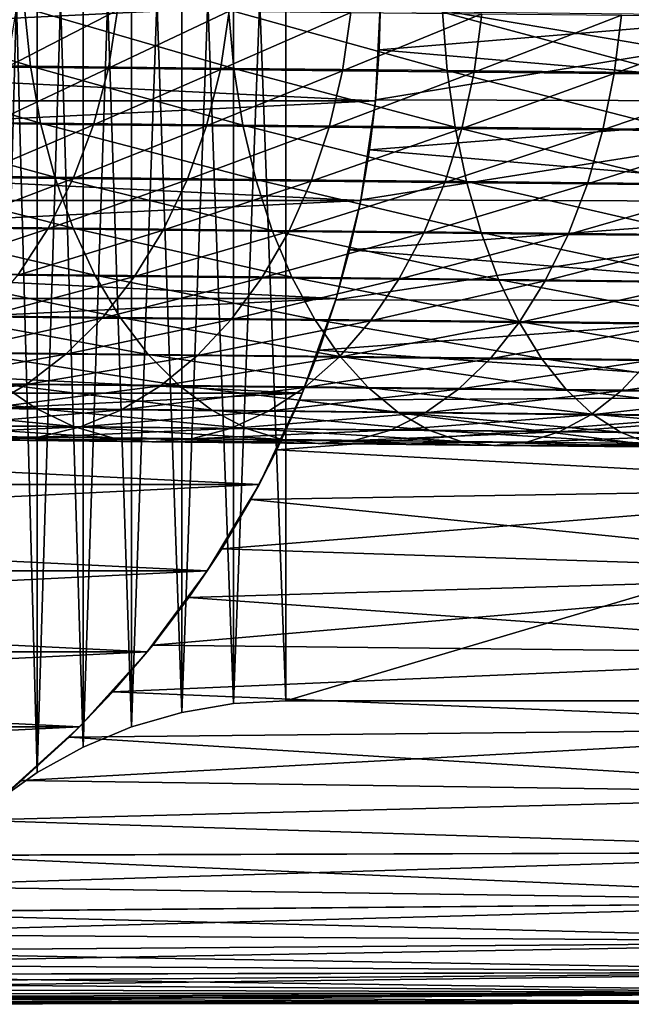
# Model space of a CAD drawing. Header units: metres. Extents: x -22 to 237, y -22 to 22.
# Tile 7 of 80: x 14 to 27, y -22 to 0. Entities that reach past the tile are written whole.
import ezdxf

# ---------------------------------------------------------------- set-up
doc = ezdxf.new("R2010")
doc.units = ezdxf.units.M
doc.layers.add('solid_KKK', color=7, linetype='CONTINUOUS')

msp = doc.modelspace()

# ---------------------------------------------------------------- linework, layer by layer
at = {"layer": 'solid_KKK'}
for points in [[(14.648143, -16.536873, 265.399994), (14.648143, 16.536873, 265.399994), (13.732801, 17.1875, 265.399994)], [(14.648143, -16.536873, 265.399994), (13.732801, 17.1875, 265.399994), (13.732801, -17.1875, 265.399994)], [(13.732801, -17.1875, 250.300003), (13.732801, 17.1875, 250.300003), (14.648143, 16.536873, 250.300003)], [(14.648143, -16.536873, 250.300003), (13.732801, -17.1875, 250.300003), (14.648143, 16.536873, 250.300003)], [(15.630599, -15.992977, 265.399994), (15.630599, 15.992977, 265.399994), (14.648143, 16.536873, 265.399994)], [(15.630599, -15.992977, 265.399994), (14.648143, 16.536873, 265.399994), (14.648143, -16.536873, 265.399994)], [(14.648143, -16.536873, 250.300003), (14.648143, 16.536873, 250.300003), (15.630599, 15.992977, 250.300003)], [(14.648143, -16.536873, 250.300003), (15.630599, 15.992977, 250.300003), (15.630599, -15.992977, 250.300003)], [(16.667795, -15.562707, 265.399994), (16.667795, 15.562707, 265.399994), (15.630599, 15.992977, 265.399994)], [(16.667795, -15.562707, 265.399994), (15.630599, 15.992977, 265.399994), (15.630599, -15.992977, 265.399994)], [(15.630599, -15.992977, 250.300003), (15.630599, 15.992977, 250.300003), (16.667795, 15.562707, 250.300003)], [(15.630599, -15.992977, 250.300003), (16.667795, 15.562707, 250.300003), (16.667795, -15.562707, 250.300003)], [(17.746687, -15.251418, 265.399994), (17.746687, 15.251418, 265.399994), (16.667795, 15.562707, 265.399994)], [(17.746687, -15.251418, 265.399994), (16.667795, 15.562707, 265.399994), (16.667795, -15.562707, 265.399994)], [(16.667795, -15.562707, 250.300003), (16.667795, 15.562707, 250.300003), (17.746687, 15.251418, 250.300003)], [(16.667795, -15.562707, 250.300003), (17.746687, 15.251418, 250.300003), (17.746687, -15.251418, 250.300003)], [(18.853741, -15.063069, 265.399994), (18.853741, 15.063069, 265.399994), (17.746687, 15.251418, 265.399994)], [(18.853741, -15.063069, 265.399994), (17.746687, 15.251418, 265.399994), (17.746687, -15.251418, 265.399994)], [(17.746687, -15.251418, 250.300003), (17.746687, 15.251418, 250.300003), (18.853741, 15.063069, 250.300003)], [(17.746687, -15.251418, 250.300003), (18.853741, 15.063069, 250.300003), (18.853741, -15.063069, 250.300003)], [(19.974985, -15, 265.399994), (19.974985, 15, 265.399994), (18.853741, 15.063069, 265.399994)], [(18.853741, -15.063069, 265.399994), (19.974985, -15, 265.399994), (18.853741, 15.063069, 265.399994)], [(18.853741, -15.063069, 250.300003), (18.853741, 15.063069, 250.300003), (19.974985, 15, 250.300003)], [(18.853741, -15.063069, 250.300003), (19.974985, 15, 250.300003), (19.974985, -15, 250.300003)], [(120.987495, -15, 265.399994), (120.987495, 15, 265.399994), (19.974985, 15, 265.399994)], [(120.987495, -15, 265.399994), (19.974985, 15, 265.399994), (19.974985, -15, 265.399994)], [(19.974985, -15, 250.300003), (19.974985, 15, 250.300003), (120.987495, 15, 250.300003)], [(19.974985, -15, 250.300003), (120.987495, 15, 250.300003), (120.987495, -15, 250.300003)], [(21.894051, -2.156286), (-22, 0), (22, 0)], [(21.894051, -2.156286), (-21.894051, -2.156286), (-22, 0)], [(-21.894051, -2.156286, 250), (22, 0, 250), (-22, 0, 250)], [(-21.894051, -2.156286, 250), (21.894051, -2.156286, 250), (22, 0, 250)], [(21.895966, -2.136978, 130.606461), (21.894051, -2.156286), (22, 0)], [(21.894051, -2.156286, 250), (22, 0, 173.5), (22, 0, 250)], [(21.9741, -1.067207, 173.473495), (22, 0, 173.5), (21.894051, -2.156286, 250)], [(21.974102, -1.067182, 130.526505), (21.895966, -2.136978, 130.606461), (22, 0)], [(34.900002, 0, 173.5), (22, 0, 173.5), (21.9741, -1.067207, 173.473495)], [(21.974102, -1.067182, 130.526505), (22, 0), (22, 0, 130.5)], [(34.900002, -2.175116, 130.610306), (21.974102, -1.067182, 130.526505), (22, 0, 130.5)], [(34.900002, -2.175116, 130.610306), (22, 0, 130.5), (34.900002, 0, 130.5)], [(14.503573, -1.417362, 625.394958), (14.378268, -0.166975, 625.57312), (10.245622, -0.124031, 622.121948)], [(10.383268, -1.374546, 621.954163), (14.503573, -1.417362, 625.394958), (10.245622, -0.124031, 622.121948)], [(14.206004, -0.189923, 594.68927), (16.371635, -0.212683, 597.927734), (13.998571, -1.436297, 594.809387)], [(18.858837, -1.46253, 628.533081), (18.746574, -0.212279, 628.720642), (14.378268, -0.166975, 625.57312)], [(14.503573, -1.417362, 625.394958), (18.858837, -1.46253, 628.533081), (14.378268, -0.166975, 625.57312)], [(34.900002, 0, 173.5), (21.9741, -1.067207, 173.473495), (21.89596, -2.137042, 173.393524)], [(34.900002, -2.175116, 173.389694), (34.900002, 0, 173.5), (21.89596, -2.137042, 173.393524)], [(16.371635, -0.212683, 597.927734), (16.173283, -1.459152, 598.061462), (13.998571, -1.436297, 594.809387)], [(16.371635, -0.212683, 597.927734), (18.762766, -0.237723, 601.003479), (16.173283, -1.459152, 598.061462)], [(18.762766, -0.237723, 601.003479), (18.574442, -1.484298, 601.150085), (16.173283, -1.459152, 598.061462)], [(18.762766, -0.237723, 601.003479), (21.367216, -0.264917, 603.900757), (18.574442, -1.484298, 601.150085)], [(21.367216, -0.264917, 603.900757), (21.189812, -1.511605, 604.059509), (18.574442, -1.484298, 601.150085)], [(23.426863, -1.509821, 631.352539), (23.328283, -0.259711, 631.548523), (18.746574, -0.212279, 628.720642)], [(18.858837, -1.46253, 628.533081), (23.426863, -1.509821, 631.352539), (18.746574, -0.212279, 628.720642)], [(21.367216, -0.264917, 603.900757), (24.171709, -0.294124, 606.604919), (21.189812, -1.511605, 604.059509)], [(24.171709, -0.294124, 606.604919), (24.006065, -1.540935, 606.774963), (21.189812, -1.511605, 604.059509)], [(28.184374, -1.558992, 633.838867), (28.100044, -0.30903, 634.042297), (23.328283, -0.259711, 631.548523)], [(23.426863, -1.509821, 631.352539), (28.184374, -1.558992, 633.838867), (23.328283, -0.259711, 631.548523)], [(24.171709, -0.294124, 606.604919), (27.161957, -0.325197, 609.102051), (24.006065, -1.540935, 606.774963)], [(27.161957, -0.325197, 609.102051), (27.008852, -1.572138, 609.282593), (24.006065, -1.540935, 606.774963)], [(27.161957, -0.325197, 609.102051), (30.322721, -0.357977, 611.379456), (27.008852, -1.572138, 609.282593)], [(30.322721, -0.357977, 611.379456), (30.182871, -1.605056, 611.56958), (27.008852, -1.572138, 609.282593)], [(21.89596, -2.137042, 173.393524), (21.9741, -1.067207, 173.473495), (21.894051, -2.156286, 250)], [(34.900002, -2.175116, 130.610306), (21.895966, -2.136978, 130.606461), (21.974102, -1.067182, 130.526505)], [(14.720646, -2.632364, 625.09906), (14.503573, -1.417362, 625.394958), (10.383268, -1.374546, 621.954163)], [(10.620848, -2.589761, 621.675354), (14.720646, -2.632364, 625.09906), (10.383268, -1.374546, 621.954163)], [(13.998571, -1.436297, 594.809387), (16.173283, -1.459152, 598.061462), (13.664824, -2.644655, 595.007874)], [(16.173283, -1.459152, 598.061462), (15.854527, -2.667668, 598.282349), (13.664824, -2.644655, 595.007874)], [(19.054232, -2.677307, 628.221619), (18.858837, -1.46253, 628.533081), (14.503573, -1.417362, 625.394958)], [(14.720646, -2.632364, 625.09906), (19.054232, -2.677307, 628.221619), (14.503573, -1.417362, 625.394958)], [(16.173283, -1.459152, 598.061462), (18.574442, -1.484298, 601.150085), (15.854527, -2.667668, 598.282349)], [(23.599522, -2.724362, 631.026978), (23.426863, -1.509821, 631.352539), (18.858837, -1.46253, 628.533081)], [(19.054232, -2.677307, 628.221619), (23.599522, -2.724362, 631.026978), (18.858837, -1.46253, 628.533081)], [(18.574442, -1.484298, 601.150085), (18.27224, -2.692986, 601.392273), (15.854527, -2.667668, 598.282349)], [(18.574442, -1.484298, 601.150085), (21.189812, -1.511605, 604.059509), (18.27224, -2.692986, 601.392273)], [(21.189812, -1.511605, 604.059509), (20.90564, -2.720482, 604.321777), (18.27224, -2.692986, 601.392273)], [(21.189812, -1.511605, 604.059509), (24.006065, -1.540935, 606.774963), (20.90564, -2.720482, 604.321777)], [(24.006065, -1.540935, 606.774963), (23.741306, -2.750014, 607.055969), (20.90564, -2.720482, 604.321777)], [(28.333353, -2.773289, 633.500916), (28.184374, -1.558992, 633.838867), (23.426863, -1.509821, 631.352539)], [(23.599522, -2.724362, 631.026978), (28.333353, -2.773289, 633.500916), (23.426863, -1.509821, 631.352539)], [(24.006065, -1.540935, 606.774963), (27.008852, -1.572138, 609.282593), (23.741306, -2.750014, 607.055969)], [(27.008852, -1.572138, 609.282593), (26.764793, -2.781433, 609.580872), (23.741306, -2.750014, 607.055969)], [(27.008852, -1.572138, 609.282593), (30.182871, -1.605056, 611.56958), (26.764793, -2.781433, 609.580872)], [(30.182871, -1.605056, 611.56958), (29.960693, -2.814577, 611.883606), (26.764793, -2.781433, 609.580872)], [(21.5772, -4.292398), (-21.5772, -4.292398), (-21.894051, -2.156286)], [(21.894051, -2.156286), (21.5772, -4.292398), (-21.894051, -2.156286)], [(-21.894051, -2.156286, 250), (-21.5772, -4.292398, 250), (21.894051, -2.156286, 250)], [(-21.5772, -4.292398, 250), (21.5772, -4.292398, 250), (21.894051, -2.156286, 250)], [(21.580101, -4.277758, 130.929871), (21.5772, -4.292398), (21.894051, -2.156286)], [(21.765015, -3.206895, 173.259476), (21.894051, -2.156286, 250), (21.5772, -4.292398, 250)], [(34.900002, -2.175116, 173.389694), (21.765015, -3.206895, 173.259476), (21.580076, -4.277884, 173.070099)], [(34.900002, -4.327912, 173.059891), (34.900002, -2.175116, 173.389694), (21.580076, -4.277884, 173.070099)], [(21.76503, -3.206783, 130.740494), (21.580101, -4.277758, 130.929871), (21.894051, -2.156286)], [(21.765015, -3.206895, 173.259476), (21.89596, -2.137042, 173.393524), (21.894051, -2.156286, 250)], [(34.900002, -2.175116, 173.389694), (21.89596, -2.137042, 173.393524), (21.765015, -3.206895, 173.259476)], [(21.895966, -2.136978, 130.606461), (21.76503, -3.206783, 130.740494), (21.894051, -2.156286)], [(34.900002, -2.175116, 130.610306), (21.76503, -3.206783, 130.740494), (21.895966, -2.136978, 130.606461)], [(34.900002, -2.175116, 130.610306), (34.900002, -4.327912, 130.940109), (21.76503, -3.206783, 130.740494)], [(15.026313, -3.794228, 624.689758), (14.720646, -2.632364, 625.09906), (10.620848, -2.589761, 621.675354)], [(10.95489, -3.75192, 621.289734), (15.026313, -3.794228, 624.689758), (10.620848, -2.589761, 621.675354)], [(13.664824, -2.644655, 595.007874), (15.854527, -2.667668, 598.282349), (13.209639, -3.797342, 595.281738)], [(15.854527, -2.667668, 598.282349), (15.420026, -3.820572, 598.587158), (13.209639, -3.797342, 595.281738)], [(19.329905, -3.838861, 627.790649), (19.054232, -2.677307, 628.221619), (14.720646, -2.632364, 625.09906)], [(15.026313, -3.794228, 624.689758), (19.329905, -3.838861, 627.790649), (14.720646, -2.632364, 625.09906)], [(15.854527, -2.667668, 598.282349), (18.27224, -2.692986, 601.392273), (15.420026, -3.820572, 598.587158)], [(18.27224, -2.692986, 601.392273), (17.860575, -3.84613, 601.726501), (15.420026, -3.820572, 598.587158)], [(18.27224, -2.692986, 601.392273), (20.90564, -2.720482, 604.321777), (17.860575, -3.84613, 601.726501)], [(20.90564, -2.720482, 604.321777), (20.518848, -3.873885, 604.683655), (17.860575, -3.84613, 601.726501)], [(23.843737, -3.88559, 630.576599), (23.599522, -2.724362, 631.026978), (19.054232, -2.677307, 628.221619)], [(19.329905, -3.838861, 627.790649), (23.843737, -3.88559, 630.576599), (19.054232, -2.677307, 628.221619)], [(20.90564, -2.720482, 604.321777), (23.741306, -2.750014, 607.055969), (20.518848, -3.873885, 604.683655)], [(28.544806, -3.934179, 633.033447), (28.333353, -2.773289, 633.500916), (23.599522, -2.724362, 631.026978)], [(23.843737, -3.88559, 630.576599), (28.544806, -3.934179, 633.033447), (23.599522, -2.724362, 631.026978)], [(23.741306, -2.750014, 607.055969), (23.381302, -3.903697, 607.443665), (20.518848, -3.873885, 604.683655)], [(23.741306, -2.750014, 607.055969), (26.764793, -2.781433, 609.580872), (23.381302, -3.903697, 607.443665)], [(26.764793, -2.781433, 609.580872), (26.43335, -3.935412, 609.992432), (23.381302, -3.903697, 607.443665)], [(26.764793, -2.781433, 609.580872), (29.960693, -2.814577, 611.883606), (26.43335, -3.935412, 609.992432)], [(29.960693, -2.814577, 611.883606), (29.659435, -3.968869, 612.316895), (26.43335, -3.935412, 609.992432)], [(21.580076, -4.277884, 173.070099), (21.765015, -3.206895, 173.259476), (21.5772, -4.292398, 250)], [(34.900002, -4.327912, 130.940109), (21.580101, -4.277758, 130.929871), (21.76503, -3.206783, 130.740494)], [(15.416108, -4.885979, 624.172974), (15.026313, -3.794228, 624.689758), (10.95489, -3.75192, 621.289734)], [(11.380513, -4.844043, 620.802856), (15.416108, -4.885979, 624.172974), (10.95489, -3.75192, 621.289734)], [(19.681828, -4.930218, 627.246582), (19.329905, -3.838861, 627.790649), (15.026313, -3.794228, 624.689758)], [(15.416108, -4.885979, 624.172974), (19.681828, -4.930218, 627.246582), (15.026313, -3.794228, 624.689758)], [(13.209639, -3.797342, 595.281738), (15.420026, -3.820572, 598.587158), (12.639667, -4.877516, 595.627075)], [(15.420026, -3.820572, 598.587158), (14.876126, -4.90102, 598.971497), (12.639667, -4.877516, 595.627075)], [(15.420026, -3.820572, 598.587158), (17.860575, -3.84613, 601.726501), (14.876126, -4.90102, 598.971497)], [(17.860575, -3.84613, 601.726501), (17.345463, -4.926879, 602.147827), (14.876126, -4.90102, 598.971497)], [(17.860575, -3.84613, 601.726501), (20.518848, -3.873885, 604.683655), (17.345463, -4.926879, 602.147827)], [(20.518848, -3.873885, 604.683655), (20.035093, -4.954962, 605.139893), (17.345463, -4.926879, 602.147827)], [(24.155937, -4.976537, 630.008057), (23.843737, -3.88559, 630.576599), (19.329905, -3.838861, 627.790649)], [(19.681828, -4.930218, 627.246582), (24.155937, -4.976537, 630.008057), (19.329905, -3.838861, 627.790649)], [(20.518848, -3.873885, 604.683655), (23.381302, -3.903697, 607.443665), (20.035093, -4.954962, 605.139893)], [(23.381302, -3.903697, 607.443665), (22.931313, -4.985125, 607.932434), (20.035093, -4.954962, 605.139893)], [(23.381302, -3.903697, 607.443665), (26.43335, -3.935412, 609.992432), (22.931313, -4.985125, 607.932434)], [(26.43335, -3.935412, 609.992432), (26.01936, -5.017214, 610.511292), (22.931313, -4.985125, 607.932434)], [(28.815638, -5.024697, 632.443237), (28.544806, -3.934179, 633.033447), (23.843737, -3.88559, 630.576599)], [(24.155937, -4.976537, 630.008057), (28.815638, -5.024697, 632.443237), (23.843737, -3.88559, 630.576599)], [(26.43335, -3.935412, 609.992432), (29.659435, -3.968869, 612.316895), (26.01936, -5.017214, 610.511292)], [(29.659435, -3.968869, 612.316895), (29.283501, -5.051066, 612.86322), (26.01936, -5.017214, 610.511292)], [(21.052748, -6.386015), (-21.052748, -6.386015), (-21.5772, -4.292398)], [(21.5772, -4.292398), (21.052748, -6.386015), (-21.5772, -4.292398)], [(-21.5772, -4.292398, 250), (-21.052748, -6.386015, 250), (21.5772, -4.292398, 250)], [(-21.052748, -6.386015, 250), (21.052748, -6.386015, 250), (21.5772, -4.292398, 250)], [(34.900002, -4.327912, 173.059891), (21.339584, -5.349967, 172.82373), (21.042343, -6.420264, 172.518997)], [(34.900002, -6.436298, 172.513992), (34.900002, -4.327912, 173.059891), (21.042343, -6.420264, 172.518997)], [(21.339628, -5.349791, 131.176239), (21.052748, -6.386015), (21.5772, -4.292398)], [(21.339584, -5.349967, 172.82373), (21.5772, -4.292398, 250), (21.052748, -6.386015, 250)], [(21.339584, -5.349967, 172.82373), (21.580076, -4.277884, 173.070099), (21.5772, -4.292398, 250)], [(34.900002, -4.327912, 173.059891), (21.580076, -4.277884, 173.070099), (21.339584, -5.349967, 172.82373)], [(21.580101, -4.277758, 130.929871), (21.339628, -5.349791, 131.176239), (21.5772, -4.292398)], [(34.900002, -4.327912, 130.940109), (21.339628, -5.349791, 131.176239), (21.580101, -4.277758, 130.929871)], [(34.900002, -4.327912, 130.940109), (34.900002, -6.436298, 131.486008), (21.339628, -5.349791, 131.176239)], [(15.884336, -5.891663, 623.556335), (15.416108, -4.885979, 624.172974), (11.380513, -4.844043, 620.802856)], [(11.8915, -5.850172, 620.221924), (15.884336, -5.891663, 623.556335), (11.380513, -4.844043, 620.802856)], [(12.639667, -4.877516, 595.627075), (14.876126, -4.90102, 598.971497), (11.963235, -5.869393, 596.038818)], [(14.876126, -4.90102, 598.971497), (14.230777, -5.893224, 599.429749), (11.963235, -5.869393, 596.038818)], [(14.876126, -4.90102, 598.971497), (17.345463, -4.926879, 602.147827), (14.230777, -5.893224, 599.429749)], [(17.345463, -4.926879, 602.147827), (16.734432, -5.919442, 602.650208), (14.230777, -5.893224, 599.429749)], [(20.10486, -5.935434, 626.597351), (19.681828, -4.930218, 627.246582), (15.416108, -4.885979, 624.172974)], [(15.884336, -5.891663, 623.556335), (20.10486, -5.935434, 626.597351), (15.416108, -4.885979, 624.172974)], [(17.345463, -4.926879, 602.147827), (20.035093, -4.954962, 605.139893), (16.734432, -5.919442, 602.650208)], [(20.035093, -4.954962, 605.139893), (19.461441, -5.947915, 605.683838), (16.734432, -5.919442, 602.650208)], [(20.035093, -4.954962, 605.139893), (22.931313, -4.985125, 607.932434), (19.461441, -5.947915, 605.683838)], [(22.931313, -4.985125, 607.932434), (22.397911, -5.978497, 608.515198), (19.461441, -5.947915, 605.683838)], [(24.531567, -5.981262, 629.32959), (24.155937, -4.976537, 630.008057), (19.681828, -4.930218, 627.246582)], [(20.10486, -5.935434, 626.597351), (24.531567, -5.981262, 629.32959), (19.681828, -4.930218, 627.246582)], [(22.931313, -4.985125, 607.932434), (26.01936, -5.017214, 610.511292), (22.397911, -5.978497, 608.515198)], [(26.01936, -5.017214, 610.511292), (25.528875, -6.011033, 611.129883), (22.397911, -5.978497, 608.515198)], [(29.141895, -6.028912, 631.738953), (28.815638, -5.024697, 632.443237), (24.155937, -4.976537, 630.008057)], [(24.531567, -5.981262, 629.32959), (29.141895, -6.028912, 631.738953), (24.155937, -4.976537, 630.008057)], [(26.01936, -5.017214, 610.511292), (29.283501, -5.051066, 612.86322), (25.528875, -6.011033, 611.129883)], [(29.283501, -5.051066, 612.86322), (28.838379, -6.045355, 613.514465), (25.528875, -6.011033, 611.129883)], [(21.042343, -6.420264, 172.518997), (21.339584, -5.349967, 172.82373), (21.052748, -6.386015, 250)], [(21.339628, -5.349791, 131.176239), (21.042414, -6.420032, 131.480927), (21.052748, -6.386015)], [(34.900002, -6.436298, 131.486008), (21.042414, -6.420032, 131.480927), (21.339628, -5.349791, 131.176239)], [(16.424154, -6.796587, 622.848816), (15.884336, -5.891663, 623.556335), (11.8915, -5.850172, 620.221924)], [(12.480381, -6.755605, 619.555359), (16.424154, -6.796587, 622.848816), (11.8915, -5.850172, 620.221924)], [(14.230777, -5.893224, 599.429749), (16.734432, -5.919442, 602.650208), (13.493406, -6.782686, 599.955139)], [(20.592819, -6.83982, 625.852478), (20.10486, -5.935434, 626.597351), (15.884336, -5.891663, 623.556335)], [(16.424154, -6.796587, 622.848816), (20.592819, -6.83982, 625.852478), (15.884336, -5.891663, 623.556335)], [(16.734432, -5.919442, 602.650208), (16.036407, -6.809317, 603.226196), (13.493406, -6.782686, 599.955139)], [(16.734432, -5.919442, 602.650208), (19.461441, -5.947915, 605.683838), (16.036407, -6.809317, 603.226196)], [(19.461441, -5.947915, 605.683838), (18.806274, -6.838237, 606.307556), (16.036407, -6.809317, 603.226196)], [(19.461441, -5.947915, 605.683838), (22.397911, -5.978497, 608.515198), (18.806274, -6.838237, 606.307556)], [(22.397911, -5.978497, 608.515198), (21.788893, -6.8693, 609.183411), (18.806274, -6.838237, 606.307556)], [(24.965132, -6.885085, 628.551086), (24.531567, -5.981262, 629.32959), (20.10486, -5.935434, 626.597351)], [(20.592819, -6.83982, 625.852478), (24.965132, -6.885085, 628.551086), (20.10486, -5.935434, 626.597351)], [(22.397911, -5.978497, 608.515198), (25.528875, -6.011033, 611.129883), (21.788893, -6.8693, 609.183411)], [(25.528875, -6.011033, 611.129883), (24.969061, -6.902346, 611.839111), (21.788893, -6.8693, 609.183411)], [(29.518812, -6.93215, 630.930908), (29.141895, -6.028912, 631.738953), (24.531567, -5.981262, 629.32959)], [(24.965132, -6.885085, 628.551086), (29.518812, -6.93215, 630.930908), (24.531567, -5.981262, 629.32959)], [(25.528875, -6.011033, 611.129883), (28.838379, -6.045355, 613.514465), (24.969061, -6.902346, 611.839111)], [(28.838379, -6.045355, 613.514465), (28.330576, -6.937209, 614.26123), (24.969061, -6.902346, 611.839111)], [(20.325174, -8.419493), (-20.325174, -8.419493), (-21.052748, -6.386015)], [(21.052748, -6.386015), (20.325174, -8.419493), (-21.052748, -6.386015)], [(-21.052748, -6.386015, 250), (-20.325174, -8.419493, 250), (21.052748, -6.386015, 250)], [(-20.325174, -8.419493, 250), (20.325174, -8.419493, 250), (21.052748, -6.386015, 250)], [(20.68503, -7.491963, 131.847595), (20.325174, -8.419493), (21.052748, -6.386015)], [(21.042343, -6.420264, 172.518997), (21.052748, -6.386015, 250), (20.325174, -8.419493, 250)], [(20.684944, -7.492202, 172.152313), (21.042343, -6.420264, 172.518997), (20.325174, -8.419493, 250)], [(34.900002, -6.436298, 172.513992), (21.042343, -6.420264, 172.518997), (20.684944, -7.492202, 172.152313)], [(34.900002, -8.47864, 171.757599), (34.900002, -6.436298, 172.513992), (20.684944, -7.492202, 172.152313)], [(21.042414, -6.420032, 131.480927), (20.68503, -7.491963, 131.847595), (21.052748, -6.386015)], [(34.900002, -6.436298, 131.486008), (20.68503, -7.491963, 131.847595), (21.042414, -6.420032, 131.480927)], [(34.900002, -6.436298, 131.486008), (34.900002, -8.47864, 132.242401), (20.68503, -7.491963, 131.847595)], [(17.027678, -7.587528, 622.06073), (16.424154, -6.796587, 622.848816), (12.480381, -6.755605, 619.555359)], [(13.138554, -7.547115, 618.812927), (17.027678, -7.587528, 622.06073), (12.480381, -6.755605, 619.555359)], [(13.493406, -6.782686, 599.955139), (16.036407, -6.809317, 603.226196), (12.674789, -7.556411, 600.540039)], [(16.036407, -6.809317, 603.226196), (15.261591, -7.5835, 603.867493), (12.674789, -7.556411, 600.540039)], [(16.036407, -6.809317, 603.226196), (18.806274, -6.838237, 606.307556), (15.261591, -7.5835, 603.867493)], [(18.806274, -6.838237, 606.307556), (18.079165, -7.612919, 607.001831), (15.261591, -7.5835, 603.867493)], [(21.138577, -7.630162, 625.022766), (20.592819, -6.83982, 625.852478), (16.424154, -6.796587, 622.848816)], [(17.027678, -7.587528, 622.06073), (21.138577, -7.630162, 625.022766), (16.424154, -6.796587, 622.848816)], [(18.806274, -6.838237, 606.307556), (21.788893, -6.8693, 609.183411), (18.079165, -7.612919, 607.001831)], [(21.788893, -6.8693, 609.183411), (21.113153, -7.644516, 609.927246), (18.079165, -7.612919, 607.001831)], [(25.4503, -7.674799, 627.68396), (24.965132, -6.885085, 628.551086), (20.592819, -6.83982, 625.852478)], [(21.138577, -7.630162, 625.022766), (25.4503, -7.674799, 627.68396), (20.592819, -6.83982, 625.852478)], [(21.788893, -6.8693, 609.183411), (24.969061, -6.902346, 611.839111), (21.113153, -7.644516, 609.927246)], [(24.969061, -6.902346, 611.839111), (24.348099, -7.678133, 612.628723), (21.113153, -7.644516, 609.927246)], [(24.969061, -6.902346, 611.839111), (28.330576, -6.937209, 614.26123), (24.348099, -7.678133, 612.628723)], [(28.330576, -6.937209, 614.26123), (27.767511, -7.713595, 615.092529), (24.348099, -7.678133, 612.628723)], [(29.940878, -7.721212, 630.030823), (29.518812, -6.93215, 630.930908), (24.965132, -6.885085, 628.551086)], [(25.4503, -7.674799, 627.68396), (29.940878, -7.721212, 630.030823), (24.965132, -6.885085, 628.551086)], [(12.674789, -7.556411, 600.540039), (15.261591, -7.5835, 603.867493), (11.786886, -8.203094, 601.175903)], [(15.261591, -7.5835, 603.867493), (14.421302, -8.230681, 604.564575), (11.786886, -8.203094, 601.175903)], [(17.686087, -8.252931, 621.203613), (17.027678, -7.587528, 622.06073), (13.138554, -7.547115, 618.812927)], [(13.856402, -8.213134, 618.005432), (17.686087, -8.252931, 621.203613), (13.138554, -7.547115, 618.812927)], [(15.261591, -7.5835, 603.867493), (18.079165, -7.612919, 607.001831), (14.421302, -8.230681, 604.564575)], [(21.734156, -8.294912, 624.120361), (21.138577, -7.630162, 625.022766), (17.027678, -7.587528, 622.06073)], [(17.686087, -8.252931, 621.203613), (21.734156, -8.294912, 624.120361), (17.027678, -7.587528, 622.06073)], [(20.264521, -8.564414, 171.720535), (20.684944, -7.492202, 172.152313), (20.325174, -8.419493, 250)], [(34.900002, -8.47864, 171.757599), (20.684944, -7.492202, 172.152313), (20.264521, -8.564414, 171.720535)], [(20.68503, -7.491963, 131.847595), (20.264631, -8.564153, 132.279343), (20.325174, -8.419493)], [(34.900002, -8.47864, 132.242401), (20.264631, -8.564153, 132.279343), (20.68503, -7.491963, 131.847595)], [(18.079165, -7.612919, 607.001831), (17.290737, -8.260641, 607.756653), (14.421302, -8.230681, 604.564575)], [(18.079165, -7.612919, 607.001831), (21.113153, -7.644516, 609.927246), (17.290737, -8.260641, 607.756653)], [(21.113153, -7.644516, 609.927246), (20.380571, -8.292821, 610.735901), (17.290737, -8.260641, 607.756653)], [(21.113153, -7.644516, 609.927246), (24.348099, -7.678133, 612.628723), (20.380571, -8.292821, 610.735901)], [(24.348099, -7.678133, 612.628723), (23.675058, -8.327055, 613.487122), (20.380571, -8.292821, 610.735901)], [(25.979982, -8.338868, 626.740906), (25.4503, -7.674799, 627.68396), (21.138577, -7.630162, 625.022766)], [(21.734156, -8.294912, 624.120361), (25.979982, -8.338868, 626.740906), (21.138577, -7.630162, 625.022766)], [(24.348099, -7.678133, 612.628723), (27.767511, -7.713595, 615.092529), (23.675058, -8.327055, 613.487122)], [(27.767511, -7.713595, 615.092529), (27.157412, -8.363171, 615.996277), (23.675058, -8.327055, 613.487122)], [(30.401928, -8.384571, 629.05188), (29.940878, -7.721212, 630.030823), (25.4503, -7.674799, 627.68396)], [(25.979982, -8.338868, 626.740906), (30.401928, -8.384571, 629.05188), (25.4503, -7.674799, 627.68396)], [(27.767511, -7.713595, 615.092529), (31.35397, -7.750724, 617.306152), (27.157412, -8.363171, 615.996277)], [(31.35397, -7.750724, 617.306152), (30.809885, -8.400983, 618.25061), (27.157412, -8.363171, 615.996277)], [(14.623436, -8.743933, 617.144714), (13.856402, -8.213134, 618.005432), (10.264617, -8.175728, 614.542236)], [(11.091075, -8.707145, 613.738831), (14.623436, -8.743933, 617.144714), (10.264617, -8.175728, 614.542236)], [(11.786886, -8.203094, 601.175903), (14.421302, -8.230681, 604.564575), (10.842671, -8.713284, 601.853455)], [(18.389761, -8.783071, 620.289978), (17.686087, -8.252931, 621.203613), (13.856402, -8.213134, 618.005432)], [(14.623436, -8.743933, 617.144714), (18.389761, -8.783071, 620.289978), (13.856402, -8.213134, 618.005432)], [(19.402472, -10.370342), (-19.402472, -10.370342), (-20.325174, -8.419493)], [(20.325174, -8.419493), (19.402472, -10.370342), (-20.325174, -8.419493)], [(-20.325174, -8.419493, 250), (-19.402472, -10.370342, 250), (20.325174, -8.419493, 250)], [(-19.402472, -10.370342, 250), (19.402472, -10.370342, 250), (20.325174, -8.419493, 250)], [(14.421302, -8.230681, 604.564575), (13.527819, -8.741404, 605.307373), (10.842671, -8.713284, 601.853455)], [(14.421302, -8.230681, 604.564575), (17.290737, -8.260641, 607.756653), (13.527819, -8.741404, 605.307373)], [(17.290737, -8.260641, 607.756653), (16.452513, -8.77194, 608.560974), (13.527819, -8.741404, 605.307373)], [(17.290737, -8.260641, 607.756653), (20.380571, -8.292821, 610.735901), (16.452513, -8.77194, 608.560974)], [(20.380571, -8.292821, 610.735901), (19.601849, -8.804739, 611.597534), (16.452513, -8.77194, 608.560974)], [(22.370857, -8.824358, 623.158508), (21.734156, -8.294912, 624.120361), (17.686087, -8.252931, 621.203613)], [(18.389761, -8.783071, 620.289978), (22.370857, -8.824358, 623.158508), (17.686087, -8.252931, 621.203613)], [(19.779434, -9.631927, 132.778275), (19.402472, -10.370342), (20.325174, -8.419493)], [(20.264521, -8.564414, 171.720535), (20.325174, -8.419493, 250), (19.402472, -10.370342, 250)], [(20.380571, -8.292821, 610.735901), (23.675058, -8.327055, 613.487122), (19.601849, -8.804739, 611.597534)], [(23.675058, -8.327055, 613.487122), (22.959778, -8.839633, 614.401733), (19.601849, -8.804739, 611.597534)], [(20.264631, -8.564153, 132.279343), (19.779434, -9.631927, 132.778275), (20.325174, -8.419493)], [(26.546438, -8.867586, 625.735718), (25.979982, -8.338868, 626.740906), (21.734156, -8.294912, 624.120361)], [(22.370857, -8.824358, 623.158508), (26.546438, -8.867586, 625.735718), (21.734156, -8.294912, 624.120361)], [(23.675058, -8.327055, 613.487122), (27.157412, -8.363171, 615.996277), (22.959778, -8.839633, 614.401733)], [(27.157412, -8.363171, 615.996277), (26.509192, -8.876444, 616.959229), (22.959778, -8.839633, 614.401733)], [(30.895226, -8.912533, 628.008423), (30.401928, -8.384571, 629.05188), (25.979982, -8.338868, 626.740906)], [(26.546438, -8.867586, 625.735718), (30.895226, -8.912533, 628.008423), (25.979982, -8.338868, 626.740906)], [(27.157412, -8.363171, 615.996277), (30.809885, -8.400983, 618.25061), (26.509192, -8.876444, 616.959229)], [(30.809885, -8.400983, 618.25061), (30.232002, -8.914984, 619.256958), (26.509192, -8.876444, 616.959229)], [(19.779301, -9.632197, 171.221588), (20.264521, -8.564414, 171.720535), (19.402472, -10.370342, 250)], [(34.900002, -8.47864, 171.757599), (20.264521, -8.564414, 171.720535), (19.779301, -9.632197, 171.221588)], [(34.900002, -10.433978, 170.798462), (34.900002, -8.47864, 171.757599), (19.779301, -9.632197, 171.221588)], [(34.900002, -10.433978, 133.201538), (19.779434, -9.631927, 132.778275), (20.264631, -8.564153, 132.279343)], [(34.900002, -8.47864, 132.242401), (34.900002, -10.433978, 133.201538), (20.264631, -8.564153, 132.279343)], [(15.428449, -9.131754, 616.243347), (14.623436, -8.743933, 617.144714), (11.091075, -8.707145, 613.738831)], [(11.958322, -9.095614, 612.897461), (15.428449, -9.131754, 616.243347), (11.091075, -8.707145, 613.738831)], [(13.527819, -8.741404, 605.307373), (16.452513, -8.77194, 608.560974), (12.594195, -9.108204, 606.085022)], [(16.452513, -8.77194, 608.560974), (15.576735, -9.139344, 609.402954), (12.594195, -9.108204, 606.085022)], [(19.128418, -9.170202, 619.333191), (18.389761, -8.783071, 620.289978), (14.623436, -8.743933, 617.144714)], [(15.428449, -9.131754, 616.243347), (19.128418, -9.170202, 619.333191), (14.623436, -8.743933, 617.144714)], [(16.452513, -8.77194, 608.560974), (19.601849, -8.804739, 611.597534), (15.576735, -9.139344, 609.402954)], [(19.601849, -8.804739, 611.597534), (18.788361, -9.172792, 612.499573), (15.576735, -9.139344, 609.402954)], [(23.039375, -9.210763, 622.151184), (22.370857, -8.824358, 623.158508), (18.389761, -8.783071, 620.289978)], [(19.128418, -9.170202, 619.333191), (23.039375, -9.210763, 622.151184), (18.389761, -8.783071, 620.289978)], [(19.601849, -8.804739, 611.597534), (22.959778, -8.839633, 614.401733), (18.788361, -9.172792, 612.499573)], [(22.959778, -8.839633, 614.401733), (22.212708, -9.208376, 615.359253), (18.788361, -9.172792, 612.499573)], [(22.959778, -8.839633, 614.401733), (26.509192, -8.876444, 616.959229), (22.212708, -9.208376, 615.359253)], [(27.14139, -9.253229, 624.682983), (26.546438, -8.867586, 625.735718), (22.370857, -8.824358, 623.158508)], [(23.039375, -9.210763, 622.151184), (27.14139, -9.253229, 624.682983), (22.370857, -8.824358, 623.158508)], [(26.509192, -8.876444, 616.959229), (25.832323, -9.245915, 617.967346), (22.212708, -9.208376, 615.359253)], [(26.509192, -8.876444, 616.959229), (30.232002, -8.914984, 619.256958), (25.832323, -9.245915, 617.967346)], [(30.232002, -8.914984, 619.256958), (29.628765, -9.285218, 620.310486), (25.832323, -9.245915, 617.967346)], [(31.413561, -9.297384, 626.915649), (30.895226, -8.912533, 628.008423), (26.546438, -8.867586, 625.735718)], [(27.14139, -9.253229, 624.682983), (31.413561, -9.297384, 626.915649), (26.546438, -8.867586, 625.735718)], [(12.594195, -9.108204, 606.085022), (15.576735, -9.139344, 609.402954), (11.634075, -9.325724, 606.886108)], [(15.576735, -9.139344, 609.402954), (14.676205, -9.357487, 610.270325), (11.634075, -9.325724, 606.886108)], [(16.259678, -9.370933, 615.314514), (15.428449, -9.131754, 616.243347), (11.958322, -9.095614, 612.897461)], [(12.853683, -9.335461, 612.030457), (16.259678, -9.370933, 615.314514), (11.958322, -9.095614, 612.897461)], [(15.576735, -9.139344, 609.402954), (18.788361, -9.172792, 612.499573), (14.676205, -9.357487, 610.270325)], [(18.788361, -9.172792, 612.499573), (17.951998, -9.391603, 613.428833), (14.676205, -9.357487, 610.270325)], [(19.891266, -9.408669, 618.347229), (19.128418, -9.170202, 619.333191), (15.428449, -9.131754, 616.243347)], [(16.259678, -9.370933, 615.314514), (19.891266, -9.408669, 618.347229), (15.428449, -9.131754, 616.243347)], [(18.788361, -9.172792, 612.499573), (22.212708, -9.208376, 615.359253), (17.951998, -9.391603, 613.428833)], [(22.212708, -9.208376, 615.359253), (21.444761, -9.427897, 616.345642), (17.951998, -9.391603, 613.428833)], [(23.729944, -9.448481, 621.113159), (23.039375, -9.210763, 622.151184), (19.128418, -9.170202, 619.333191)], [(19.891266, -9.408669, 618.347229), (23.729944, -9.448481, 621.113159), (19.128418, -9.170202, 619.333191)], [(22.212708, -9.208376, 615.359253), (25.832323, -9.245915, 617.967346), (21.444761, -9.427897, 616.345642)], [(25.832323, -9.245915, 617.967346), (25.136694, -9.466187, 619.005798), (21.444761, -9.427897, 616.345642)], [(27.756147, -9.490162, 623.598145), (27.14139, -9.253229, 624.682983), (23.039375, -9.210763, 622.151184)], [(23.729944, -9.448481, 621.113159), (27.756147, -9.490162, 623.598145), (23.039375, -9.210763, 622.151184)], [(25.832323, -9.245915, 617.967346), (29.628765, -9.285218, 620.310486), (25.136694, -9.466187, 619.005798)], [(31.949364, -9.533502, 625.789551), (31.413561, -9.297384, 626.915649), (27.14139, -9.253229, 624.682983)], [(27.756147, -9.490162, 623.598145), (31.949364, -9.533502, 625.789551), (27.14139, -9.253229, 624.682983)], [(11.634075, -9.325724, 606.886108), (14.676205, -9.357487, 610.270325), (10.661486, -9.390784, 607.698975)], [(14.676205, -9.357487, 610.270325), (13.764078, -9.423179, 611.150452), (10.661486, -9.390784, 607.698975)], [(17.104979, -9.457973, 614.371765), (16.259678, -9.370933, 615.314514), (12.853683, -9.335461, 612.030457)], [(13.764078, -9.423179, 611.150452), (17.104979, -9.457973, 614.371765), (12.853683, -9.335461, 612.030457)], [(14.676205, -9.357487, 610.270325), (17.951998, -9.391603, 613.428833), (13.764078, -9.423179, 611.150452)], [(17.951998, -9.391603, 613.428833), (17.104979, -9.457973, 614.371765), (13.764078, -9.423179, 611.150452)], [(20.66716, -9.494988, 617.346497), (19.891266, -9.408669, 618.347229), (16.259678, -9.370933, 615.314514)], [(17.104979, -9.457973, 614.371765), (20.66716, -9.494988, 617.346497), (16.259678, -9.370933, 615.314514)], [(17.951998, -9.391603, 613.428833), (21.444761, -9.427897, 616.345642), (17.104979, -9.457973, 614.371765)], [(21.444761, -9.427897, 616.345642), (20.66716, -9.494988, 617.346497), (17.104979, -9.457973, 614.371765)], [(24.432472, -9.534039, 620.05957), (23.729944, -9.448481, 621.113159), (19.891266, -9.408669, 618.347229)], [(20.66716, -9.494988, 617.346497), (24.432472, -9.534039, 620.05957), (19.891266, -9.408669, 618.347229)], [(21.444761, -9.427897, 616.345642), (25.136694, -9.466187, 619.005798), (20.66716, -9.494988, 617.346497)], [(25.136694, -9.466187, 619.005798), (24.432472, -9.534039, 620.05957), (20.66716, -9.494988, 617.346497)], [(28.381727, -9.574924, 622.49707), (27.756147, -9.490162, 623.598145), (23.729944, -9.448481, 621.113159)], [(24.432472, -9.534039, 620.05957), (28.381727, -9.574924, 622.49707), (23.729944, -9.448481, 621.113159)], [(25.136694, -9.466187, 619.005798), (29.008987, -9.506274, 621.395813), (24.432472, -9.534039, 620.05957)], [(29.628765, -9.285218, 620.310486), (29.008987, -9.506274, 621.395813), (25.136694, -9.466187, 619.005798)], [(19.225407, -10.695035, 170.651138), (19.779301, -9.632197, 171.221588), (19.402472, -10.370342, 250)], [(34.900002, -10.433978, 170.798462), (19.779301, -9.632197, 171.221588), (19.225407, -10.695035, 170.651138)], [(19.779434, -9.631927, 132.778275), (19.225552, -10.694773, 133.348724), (19.402472, -10.370342)], [(34.900002, -10.433978, 133.201538), (19.225552, -10.694773, 133.348724), (19.779434, -9.631927, 132.778275)], [(29.008987, -9.506274, 621.395813), (28.381727, -9.574924, 622.49707), (24.432472, -9.534039, 620.05957)], [(18.292044, -12.222983), (-18.292044, -12.222983), (-19.402472, -10.370342)], [(19.402472, -10.370342), (18.292044, -12.222983), (-19.402472, -10.370342)], [(-19.402472, -10.370342, 250), (-18.292044, -12.222983, 250), (19.402472, -10.370342, 250)], [(-18.292044, -12.222983, 250), (18.292044, -12.222983, 250), (19.402472, -10.370342, 250)], [(18.599834, -11.749306, 133.994385), (18.292044, -12.222983), (19.402472, -10.370342)], [(19.225407, -10.695035, 170.651138), (19.402472, -10.370342, 250), (18.292044, -12.222983, 250)], [(34.900002, -10.433978, 170.798462), (19.225407, -10.695035, 170.651138), (18.599663, -11.749576, 170.005447)], [(34.900002, -12.282251, 169.646423), (34.900002, -10.433978, 170.798462), (18.599663, -11.749576, 170.005447)], [(19.225552, -10.694773, 133.348724), (18.599834, -11.749306, 133.994385), (19.402472, -10.370342)], [(34.900002, -10.433978, 133.201538), (34.900002, -12.282251, 134.353577), (19.225552, -10.694773, 133.348724)], [(18.599663, -11.749576, 170.005447), (19.225407, -10.695035, 170.651138), (18.292044, -12.222983, 250)], [(34.900002, -12.282251, 134.353577), (18.599834, -11.749306, 133.994385), (19.225552, -10.694773, 133.348724)], [(17.8992, -12.79135, 169.280914), (18.599663, -11.749576, 170.005447), (18.292044, -12.222983, 250)], [(34.900002, -12.282251, 169.646423), (18.599663, -11.749576, 170.005447), (17.8992, -12.79135, 169.280914)], [(18.599834, -11.749306, 133.994385), (17.899389, -12.791085, 134.718903), (18.292044, -12.222983)], [(34.900002, -12.282251, 134.353577), (17.899389, -12.791085, 134.718903), (18.599834, -11.749306, 133.994385)], [(17.006657, -13.956137), (-17.006657, -13.956137), (-18.292044, -12.222983)], [(18.292044, -12.222983), (17.006657, -13.956137), (-18.292044, -12.222983)], [(-18.292044, -12.222983, 250), (-17.006657, -13.956137, 250), (18.292044, -12.222983, 250)], [(-17.006657, -13.956137, 250), (17.006657, -13.956137, 250), (18.292044, -12.222983, 250)], [(17.122025, -13.81435, 135.525391), (17.006657, -13.956137), (18.292044, -12.222983)], [(17.8992, -12.79135, 169.280914), (18.292044, -12.222983, 250), (17.006657, -13.956137, 250)], [(17.899389, -12.791085, 134.718903), (17.122025, -13.81435, 135.525391), (18.292044, -12.222983)], [(34.900002, -12.282251, 169.646423), (17.8992, -12.79135, 169.280914), (17.121815, -13.81461, 168.47438)], [(34.900002, -14.004495, 168.313309), (34.900002, -12.282251, 169.646423), (17.121815, -13.81461, 168.47438)], [(34.900002, -12.282251, 134.353577), (34.900002, -14.004495, 135.686691), (17.899389, -12.791085, 134.718903)], [(17.121815, -13.81461, 168.47438), (17.8992, -12.79135, 169.280914), (17.006657, -13.956137, 250)], [(34.900002, -14.004495, 135.686691), (17.122025, -13.81435, 135.525391), (17.899389, -12.791085, 134.718903)], [(16.266672, -14.812001, 167.583755), (17.121815, -13.81461, 168.47438), (17.006657, -13.956137, 250)], [(34.900002, -14.004495, 168.313309), (17.121815, -13.81461, 168.47438), (16.266672, -14.812001, 167.583755)], [(17.122025, -13.81435, 135.525391), (16.266893, -14.811758, 136.416016), (17.006657, -13.956137)], [(34.900002, -14.004495, 135.686691), (16.266893, -14.811758, 136.416016), (17.122025, -13.81435, 135.525391)], [(15.555871, -15.55681), (-15.555871, -15.55681), (-17.006657, -13.956137)], [(17.006657, -13.956137), (15.555871, -15.55681), (-17.006657, -13.956137)], [(-17.006657, -13.956137, 250), (-15.555871, -15.55681, 250), (17.006657, -13.956137, 250)], [(-15.555871, -15.55681, 250), (15.555871, -15.55681, 250), (17.006657, -13.956137, 250)], [(16.266893, -14.811758, 136.416016), (15.555871, -15.55681), (17.006657, -13.956137)], [(16.266672, -14.812001, 167.583755), (17.006657, -13.956137, 250), (15.555871, -15.55681, 250)], [(34.900002, -15.583033, 166.812805), (34.900002, -14.004495, 168.313309), (16.266672, -14.812001, 167.583755)], [(34.900002, -14.004495, 135.686691), (34.900002, -15.583033, 137.187195), (16.266893, -14.811758, 136.416016)], [(15.329794, -15.779652, 166.603058), (16.266672, -14.812001, 167.583755), (15.555871, -15.55681, 250)], [(34.900002, -15.583033, 166.812805), (16.266672, -14.812001, 167.583755), (15.329794, -15.779652, 166.603058)], [(16.266893, -14.811758, 136.416016), (15.330005, -15.779448, 137.396729), (15.555871, -15.55681)], [(34.900002, -15.583033, 137.187195), (15.330005, -15.779448, 137.396729), (16.266893, -14.811758, 136.416016)], [(18.853741, -15.063069, 250.300003), (18.853741, -15.063069, 265.399994), (17.746687, -15.251418, 265.399994)], [(17.746687, -15.251418, 250.300003), (18.853741, -15.063069, 250.300003), (17.746687, -15.251418, 265.399994)], [(18.853741, -15.063069, 265.399994), (19.974985, -15, 250.300003), (19.974985, -15, 265.399994)], [(18.853741, -15.063069, 250.300003), (19.974985, -15, 250.300003), (18.853741, -15.063069, 265.399994)], [(120.987495, -15, 250.300003), (120.987495, -15, 265.399994), (19.974985, -15, 265.399994)], [(19.974985, -15, 250.300003), (120.987495, -15, 250.300003), (19.974985, -15, 265.399994)], [(17.746687, -15.251418, 250.300003), (17.746687, -15.251418, 265.399994), (16.667795, -15.562707, 265.399994)], [(16.667795, -15.562707, 250.300003), (17.746687, -15.251418, 250.300003), (16.667795, -15.562707, 265.399994)], [(15.555871, -15.55681), (13.95732, -17.005676), (-15.555871, -15.55681)], [(-15.555871, -15.55681, 250), (-13.95732, -17.005676, 250), (15.555871, -15.55681, 250)], [(-13.95732, -17.005676, 250), (13.95732, -17.005676, 250), (15.555871, -15.55681, 250)], [(14.314915, -16.705784, 138.466125), (13.95732, -17.005676), (15.555871, -15.55681)], [(15.329794, -15.779652, 166.603058), (15.555871, -15.55681, 250), (13.95732, -17.005676, 250)], [(34.900002, -15.583033, 166.812805), (15.329794, -15.779652, 166.603058), (14.314745, -16.705929, 165.533691)], [(34.900002, -17.001671, 165.160294), (34.900002, -15.583033, 166.812805), (14.314745, -16.705929, 165.533691)], [(15.330005, -15.779448, 137.396729), (14.314915, -16.705784, 138.466125), (15.555871, -15.55681)], [(34.900002, -15.583033, 137.187195), (34.900002, -17.001671, 138.839706), (15.330005, -15.779448, 137.396729)], [(16.667795, -15.562707, 250.300003), (16.667795, -15.562707, 265.399994), (15.630599, -15.992977, 265.399994)], [(15.630599, -15.992977, 250.300003), (16.667795, -15.562707, 250.300003), (15.630599, -15.992977, 265.399994)], [(14.314745, -16.705929, 165.533691), (15.329794, -15.779652, 166.603058), (13.95732, -17.005676, 250)], [(34.900002, -17.001671, 138.839706), (14.314915, -16.705784, 138.466125), (15.330005, -15.779448, 137.396729)], [(15.630599, -15.992977, 250.300003), (15.630599, -15.992977, 265.399994), (14.648143, -16.536873, 265.399994)], [(14.648143, -16.536873, 250.300003), (15.630599, -15.992977, 250.300003), (14.648143, -16.536873, 265.399994)], [(14.648143, -16.536873, 250.300003), (13.732801, -17.1875, 265.399994), (13.732801, -17.1875, 250.300003)], [(14.648143, -16.536873, 250.300003), (14.648143, -16.536873, 265.399994), (13.732801, -17.1875, 265.399994)], [(14.314915, -16.705784, 138.466125), (13.257714, -17.556566, 139.589554), (13.95732, -17.005676)], [(34.900002, -17.001671, 138.839706), (13.257714, -17.556566, 139.589554), (14.314915, -16.705784, 138.466125)], [(13.257931, -17.556402, 164.410675), (14.314745, -16.705929, 165.533691), (13.95732, -17.005676, 250)], [(34.900002, -17.001671, 165.160294), (14.314745, -16.705929, 165.533691), (13.257931, -17.556402, 164.410675)], [(34.900002, -17.001671, 138.839706), (34.900002, -18.245852, 140.627274), (13.257714, -17.556566, 139.589554)], [(34.900002, -18.245852, 163.372726), (34.900002, -17.001671, 165.160294), (13.257931, -17.556402, 164.410675)], [(34.900002, -18.245852, 140.627274), (12.194271, -18.311192, 140.732697), (13.257714, -17.556566, 139.589554)], [(34.900002, -18.245852, 163.372726), (13.257931, -17.556402, 164.410675), (12.195589, -18.310314, 163.268738)], [(34.900002, -19.302803, 142.53154), (11.142857, -18.969364, 141.87999), (12.194271, -18.311192, 140.732697)], [(34.900002, -18.245852, 163.372726), (12.195589, -18.310314, 163.268738), (11.145574, -18.967768, 162.123001)], [(34.900002, -19.302803, 161.46846), (34.900002, -18.245852, 163.372726), (11.145574, -18.967768, 162.123001)], [(34.900002, -18.245852, 140.627274), (34.900002, -19.302803, 142.53154), (12.194271, -18.311192, 140.732697)], [(34.900002, -19.302803, 142.53154), (10.123324, -19.532494, 143.014969), (11.142857, -18.969364, 141.87999)], [(34.900002, -19.302803, 161.46846), (11.145574, -18.967768, 162.123001), (10.127298, -19.530434, 160.989517)], [(34.900002, -19.302803, 161.46846), (10.127298, -19.530434, 160.989517), (9.172095, -19.996817, 159.89801)], [(34.900002, -20.161674, 159.467056), (34.900002, -19.302803, 161.46846), (9.172095, -19.996817, 159.89801)], [(34.900002, -19.302803, 142.53154), (34.900002, -20.161674, 144.532944), (10.123324, -19.532494, 143.014969)], [(34.900002, -20.161674, 144.532944), (9.167569, -19.998892, 144.107239), (10.123324, -19.532494, 143.014969)], [(34.900002, -20.161674, 144.532944), (8.323795, -20.364538, 145.105164), (9.167569, -19.998892, 144.107239)], [(34.900002, -20.161674, 159.467056), (9.172095, -19.996817, 159.89801), (8.32818, -20.362745, 158.900116)], [(34.900002, -20.161674, 159.467056), (8.32818, -20.362745, 158.900116), (7.602802, -20.644548, 158.004547)], [(34.900002, -20.81366, 157.389023), (34.900002, -20.161674, 159.467056), (7.602802, -20.644548, 158.004547)], [(34.900002, -20.161674, 144.532944), (34.900002, -20.81366, 146.610977), (8.323795, -20.364538, 145.105164)], [(34.900002, -20.81366, 146.610977), (7.598545, -20.646116, 146.000839), (8.323795, -20.364538, 145.105164)], [(34.900002, -20.81366, 146.610977), (6.970308, -20.866596, 146.819672), (7.598545, -20.646116, 146.000839)], [(34.900002, -20.81366, 157.389023), (7.602802, -20.644548, 158.004547), (6.974476, -20.865202, 157.185928)], [(34.900002, -20.81366, 157.389023), (6.430671, -21.039165, 156.427612), (5.969096, -21.174747, 155.725632)], [(34.900002, -21.252069, 155.255692), (34.900002, -20.81366, 157.389023), (5.969096, -21.174747, 155.725632)], [(34.900002, -21.252069, 148.744308), (6.426682, -21.040384, 147.578186), (6.970308, -20.866596, 146.819672)], [(34.900002, -20.81366, 157.389023), (6.974476, -20.865202, 157.185928), (6.430671, -21.039165, 156.427612)], [(34.900002, -20.81366, 146.610977), (34.900002, -21.252069, 148.744308), (6.970308, -20.866596, 146.819672)], [(34.900002, -21.252069, 148.744308), (5.965415, -21.175783, 148.280273), (6.426682, -21.040384, 147.578186)], [(34.900002, -21.252069, 155.255692), (5.041726, -21.414505, 153.915543), (4.868554, -21.454538, 153.397629)], [(34.900002, -21.472404, 153.088959), (34.900002, -21.252069, 155.255692), (4.868554, -21.454538, 153.397629)], [(34.900002, -21.252069, 155.255692), (5.279251, -21.357189, 154.473953), (5.041726, -21.414505, 153.915543)], [(34.900002, -21.472404, 150.911041), (5.276323, -21.357912, 149.532303), (5.583484, -21.279678, 148.929916)], [(34.900002, -21.252069, 155.255692), (5.586815, -21.278805, 155.076141), (5.279251, -21.357189, 154.473953)], [(34.900002, -21.252069, 148.744308), (5.583484, -21.279678, 148.929916), (5.965415, -21.175783, 148.280273)], [(34.900002, -21.252069, 148.744308), (34.900002, -21.472404, 150.911041), (5.583484, -21.279678, 148.929916)], [(34.900002, -21.252069, 155.255692), (5.969096, -21.174747, 155.725632), (5.586815, -21.278805, 155.076141)], [(34.900002, -21.472404, 153.088959), (4.685326, -21.495295, 152.450516), (4.663586, -21.500023, 152.002579)], [(34.900002, -21.472404, 153.088959), (4.663586, -21.500023, 152.002579), (4.68481, -21.495407, 151.554855)], [(34.900002, -21.472404, 153.088959), (4.68481, -21.495407, 151.554855), (4.750926, -21.480892, 151.093475)], [(34.900002, -21.472404, 153.088959), (4.752036, -21.480646, 152.912323), (4.685326, -21.495295, 152.450516)], [(34.900002, -21.472404, 150.911041), (4.750926, -21.480892, 151.093475), (4.866812, -21.454933, 150.608444)], [(34.900002, -21.472404, 150.911041), (34.900002, -21.472404, 153.088959), (4.750926, -21.480892, 151.093475)], [(34.900002, -21.472404, 153.088959), (4.868554, -21.454538, 153.397629), (4.752036, -21.480646, 152.912323)], [(34.900002, -21.472404, 150.911041), (4.866812, -21.454933, 150.608444), (5.03935, -21.415064, 150.090714)], [(34.900002, -21.472404, 150.911041), (5.03935, -21.415064, 150.090714), (5.276323, -21.357912, 149.532303)]]:
    msp.add_3dface(points, dxfattribs=at)

doc.saveas('drawing.dxf')
